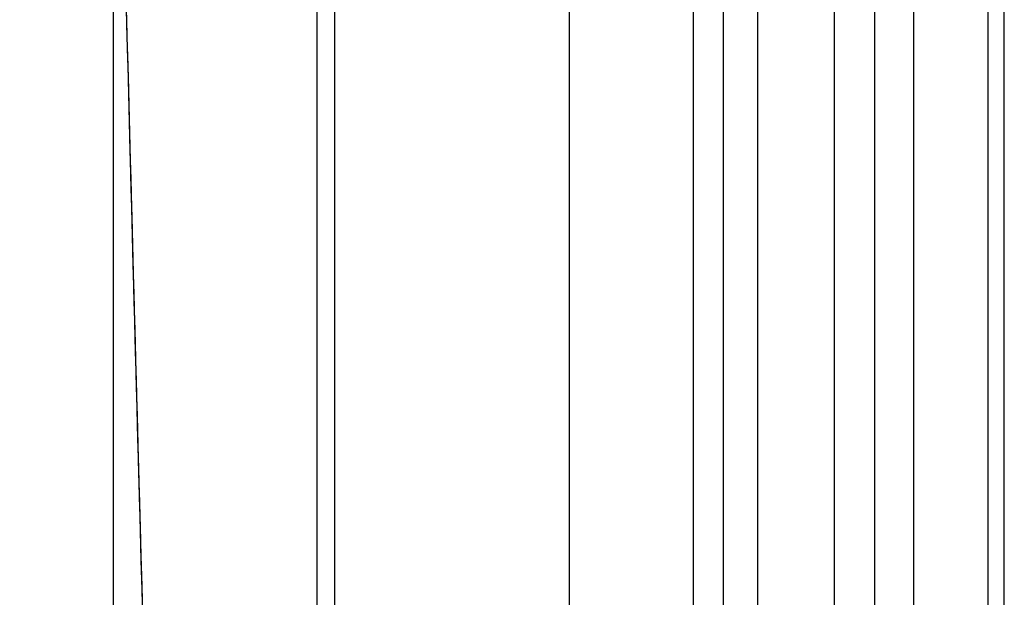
# Model space of a CAD drawing. Header units: millimetres. Extents: x -2558 to -458, y -1100 to -49.
# Tile 87 of 109: x -798 to -747, y -1069 to -1039. Entities that reach past the tile are written whole.
import ezdxf

# ---------------------------------------------------------------- set-up
doc = ezdxf.new("R2010")
doc.units = ezdxf.units.MM
for name, color, linetype, true_color in [('patt2$Calque 04', 7, 'Continuous', 0xffa500), ('patt2$Calque 13', 7, 'Continuous', 0xfebfbf), ('patt2$Calque 20', 7, 'Continuous', 0xf24ad7), ('patt2$SOLIDEE', 7, 'Continuous', 0x3100ff)]:
    doc.layers.add(name, color=color, linetype=linetype, true_color=true_color)

msp = doc.modelspace()

# ---------------------------------------------------------------- linework, layer by layer
at = {"layer": 'patt2$Calque 04'}
for p, q in [((-759.57, -1092.634, 386.363), (-759.586, -229.092, 386.363)), ((-755.561, -1092.634, 387.265), (-755.576, -228.855, 387.265)), ((-753.449, -1092.634, 387.266), (-753.465, -228.854, 387.266)), ((-751.407, -1092.634, 387.265), (-751.423, -228.855, 387.265)), ((-747.502, -1092.634, 387.264), (-747.518, -228.855, 387.264)), ((-762.94, -1092.634, 383.877), (-762.956, -229.765, 383.877)), ((-761.368, -1092.634, 385.302), (-761.384, -229.355, 385.302)), ((-769.417, -1092.634, 377.389), (-769.433, -231.886, 377.389)), ((-781.706, -1092.634, 365.355), (-781.722, -235.573, 365.355)), ((-793.29, -1092.634, 353.806), (-793.306, -239.079, 353.806))]:
    msp.add_line(p, q, dxfattribs=at)
at = {"layer": 'patt2$Calque 13'}
for points, knots in [([(-791.733, -304.004, 35.742), (-792.787, -337.715, 37.255), (-794.272, -397.57, 39.553), (-796.331, -494.439, 42.311), (-797.87, -591.729, 43.985), (-798.366, -689.52, 44.434), (-797.79, -787.332, 43.668), (-796.172, -884.672, 41.813), (-794.066, -981.538, 39.104), (-792.579, -1041.376, 36.995), (-791.642, -1074.933, 35.652)], [-1296.54168, -1296.54168, -1296.54168, -1296.54168, -1195.192336, -1093.192346, -991.192356, -889.192366, -787.192377, -685.192387, -583.192397, -481.997481, -481.997481, -481.997481, -481.997481]), ([(-791.784, -305.612, -134.186), (-792.81, -338.666, -132.708), (-794.282, -398.082, -130.432), (-796.331, -494.439, -127.689), (-797.87, -591.729, -126.015), (-798.366, -689.52, -125.566), (-797.79, -787.332, -126.332), (-796.172, -884.672, -128.187), (-794.076, -981.08, -130.883), (-792.6, -1040.525, -132.975), (-791.682, -1073.498, -134.29)], [-1294.927168, -1294.927168, -1294.927168, -1294.927168, -1195.192336, -1093.192346, -991.192356, -889.192366, -787.192377, -685.192387, -583.192397, -483.442698, -483.442698, -483.442698, -483.442698])]:
    msp.add_open_spline(points, degree=3, knots=knots, dxfattribs=at)
at = {"layer": 'patt2$Calque 20'}
msp.add_line((-746.665, -1099.091, -239.751), (-746.683, -153.326, -239.751), dxfattribs=at)
at = {"layer": 'patt2$SOLIDEE'}
for points in [[(-782.637, -1099.239, -128.205), (-782.644, -736.091, -126.444), (-782.651, -372.944, -124.684)], [(-782.637, -1091.358, -124.684), (-782.644, -732.151, -124.684), (-782.651, -372.944, -124.684)], [(-782.637, -1091.305, -128.167), (-782.644, -732.124, -126.475), (-782.65, -372.944, -124.783)]]:
    msp.add_open_spline(points, degree=2, dxfattribs=at)

doc.saveas('drawing.dxf')
